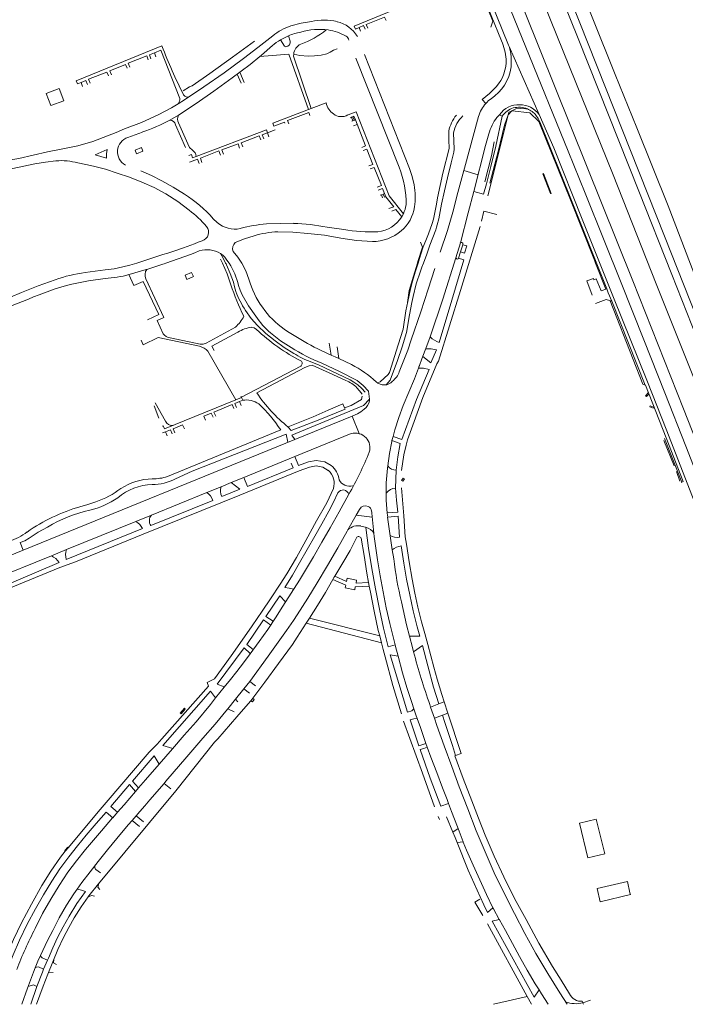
# Model space of a CAD drawing. Extents: x 145000 to 155000, y 457500 to 470000.
# Tile 16 of 256: x 145708 to 145933, y 459000 to 459332. Entities that reach past the tile are written whole.
import ezdxf

# ---------------------------------------------------------------- set-up
doc = ezdxf.new("R2010")
doc.units = 0
doc.header["$LTSCALE"] = 0.2
doc.header["$MEASUREMENT"] = 0
doc.layers.add('kant verharding', color=252, linetype='Continuous', lineweight=0)

msp = doc.modelspace()

# ---------------------------------------------------------------- linework, layer by layer
at = {"layer": 'kant verharding', "lineweight": 0}
for p, q in [((145859.93, 459351.26), (145867.92, 459331.74)), ((145867.92, 459331.74), (145867.27, 459329.68)), ((145874.45, 459301.43), (145873.31, 459300.99)), ((145880.37, 459300.82), (145874.45, 459301.43)), ((145869.73, 459286.65), (145866.28, 459272.81)), ((145885.04, 459280.28), (145884.77, 459280.16)), ((145884.77, 459280.16), (145887.39, 459273.53)), ((145887.63, 459273.61), (145885.04, 459280.28)), ((145887.39, 459273.53), (145887.63, 459273.61)), ((145843.51, 459257.13), (145844.26, 459255.49)), ((145844.26, 459255.49), (145842.67, 459250.58)), ((145842.51, 459250.06), (145841.13, 459245.65)), ((145842.67, 459250.58), (145842.51, 459250.06)), ((145841.13, 459245.65), (145839.75, 459240.88)), ((145839.75, 459240.88), (145839.15, 459236.73)), ((145919.37, 459205.34), (145920.37, 459206.4)), ((145920.56, 459205.9), (145919.71, 459205.03)), ((145919.71, 459205.03), (145919.37, 459205.34)), ((145920.99, 459201.94), (145920.82, 459201.53)), ((145920.83, 459201.56), (145921.98, 459201.09)), ((145922.14, 459201.49), (145920.99, 459201.94)), ((145921.98, 459201.09), (145922.14, 459201.49)), ((145925.63, 459190.22), (145929.09, 459181.69)), ((145931.67, 459176.21), (145925.78, 459190.88)), ((145930.94, 459176.52), (145929.89, 459179.77)), ((145837.67, 459177.54), (145837.16, 459176.73)), ((145837.16, 459176.73), (145837.59, 459176.46)), ((145837.6, 459176.47), (145838.1, 459177.28)), ((145838.1, 459177.28), (145837.67, 459177.54)), ((145787.01, 459103.23), (145787.47, 459102.89)), ((145763.93, 459099.91), (145762.5, 459098.27)), ((145762.81, 459098.02), (145764.22, 459099.6)), ((145764.22, 459099.6), (145763.92, 459099.9)), ((145786.85, 459102.02), (145786.38, 459102.39)), ((145787.47, 459102.89), (145786.85, 459102.02)), ((145762.5, 459098.27), (145762.81, 459098.02)), ((145724.62, 459053.02), (145723.6, 459051.86)), ((145723.6, 459051.86), (145723.85, 459051.65)), ((145724.84, 459052.84), (145724.62, 459053.02)), ((145900.85, 459001.43), (145898.28, 459000.48))]:
    msp.add_line(p, q, dxfattribs=at)
at = {"layer": 'kant verharding', "lineweight": 0, "flags": 128}
for points in [[(145808.1, 459500), (145821.79, 459465.5), (145835.2, 459431.87), (145845.45, 459406.38), (145851.74, 459390.39), (145860.79, 459368.05), (145864.76, 459358.16), (145893.35, 459287.89), (145899.09, 459273.62), (145905.44, 459257.71), (145911.22, 459243.45), (145918.87, 459224.15), (145925.97, 459206.25), (145933.01, 459188.3), (145940.51, 459168.93), (145950.89, 459142.79), (145967.61, 459101.09), (145977.6, 459076.53)], [(145812.31, 459500), (145827.89, 459460.98), (145842.02, 459426.29), (145857.3, 459388.1), (145873.28, 459348.33), (145915.09, 459244.14), (145932.21, 459200.88), (145944.08, 459170.63), (145955.33, 459142.55), (145965.31, 459117.68), (145980.99, 459079.11), (145989.52, 459058.04), (146000.1, 459030.57)], [(145819.97, 459500), (145840.59, 459448.34), (145862.06, 459394.95), (145887.38, 459332.2), (145908.47, 459279.87), (145923.01, 459243.11), (145938.27, 459204.82), (145950.26, 459174.35), (145961.76, 459145.92), (145965.8, 459136.17), (145967.86, 459131.4), (145970.43, 459125.58), (145973.59, 459118.33), (145976.46, 459111.68), (145979.66, 459104.74), (145983.66, 459096.18), (145987.59, 459087.56), (145991.43, 459079.22), (145995.87, 459069.71), (146000.1, 459060.5)], [(145826.79, 459500), (145828.67, 459495.31), (145834.13, 459481.72), (145839.65, 459467.8), (145844.48, 459455.59), (145848.83, 459444.35), (145854.45, 459429.98), (145861.67, 459412.6), (145866.6, 459400.77), (145872.12, 459387.48), (145878.81, 459370.62), (145886.8, 459350.53), (145896.69, 459325.81), (145917.17, 459274.29), (145928.26, 459246.25), (145945.13, 459203.46), (145955.88, 459175.9), (145973.39, 459131.18), (146000.1, 459065.81)], [(145829.41, 459500), (145835.29, 459485.3), (145845.01, 459460.5), (145849.67, 459448.88), (145862.61, 459417.16), (145877.23, 459381.17), (145894.43, 459338.24), (145925.8, 459259.16), (145945.45, 459209.46), (145957.32, 459179.26), (145976.5, 459130.36), (146000.1, 459072.17)], [(145834.54, 459500), (145849.99, 459462.01), (145860.28, 459435.7), (145874.18, 459400.92), (145887.02, 459369.09), (145909.2, 459313.75), (145916.5, 459295.68), (145927.07, 459269.41), (145938.68, 459239.1), (145948.32, 459214.37), (145959.02, 459188.06), (145974.06, 459150.39), (145990.89, 459108.62), (146000.1, 459084.83)], [(145870.88, 459325.05), (145867.37, 459333.6), (145858.93, 459354.61), (145852.17, 459371.5), (145843.32, 459393.69), (145825.06, 459439.28)], [(145826.63, 459439.93), (145837.72, 459412.22), (145857.06, 459363.78), (145873.24, 459323.62), (145873.46, 459323.13)], [(145847.37, 459339.73), (145848.48, 459340.16), (145848.07, 459341.14), (145821.15, 459330.02), (145821.58, 459329.02), (145822.84, 459329.54)], [(145831.91, 459331.88), (145831.4, 459333.07), (145825.25, 459330.58), (145825.75, 459329.31)], [(145806.77, 459331.62), (145803.25, 459330.97), (145799.8, 459330.08)], [(145822.84, 459329.54), (145824.36, 459330.18), (145824.88, 459328.95)], [(145822.84, 459329.54), (145823.36, 459328.32)], [(145793.69, 459326.79), (145788.7, 459322.78), (145783.83, 459319.1), (145777.34, 459314.31), (145770.53, 459309.53), (145763.98, 459305.11), (145761.82, 459303.8)], [(145796.33, 459325.39), (145797.65, 459323.24), (145798.15, 459323.09), (145798.78, 459323.24), (145799.37, 459323.74), (145799.57, 459324.4), (145799.56, 459324.99), (145798.98, 459326.73)], [(145756.37, 459323.34), (145727.39, 459311.6), (145727.83, 459310.52), (145729.08, 459311.03)], [(145763.5, 459308.24), (145765.7, 459309.5), (145766.5, 459309.92), (145772.46, 459314.03), (145780.13, 459319.58), (145787.54, 459324.91)], [(145789.37, 459319.79), (145789.9, 459320.23), (145793.6, 459323.47)], [(145800.78, 459320.59), (145801.89, 459320.31), (145802.81, 459320.15), (145805.71, 459319.9), (145807.83, 459320.02), (145810.02, 459320.23), (145811.97, 459320.66), (145813.09, 459321.19), (145814.25, 459321.89), (145815.43, 459322.4)], [(145873.46, 459323.13), (145883.53, 459300.21)], [(145751.75, 459318.67), (145751.22, 459319.98), (145745.01, 459317.48), (145745.55, 459316.16)], [(145753.8, 459321.02), (145752.12, 459320.33), (145752.64, 459319.03)], [(145762.38, 459305.6), (145755.97, 459321.9), (145753.8, 459321.02)], [(145753.8, 459321.02), (145754.31, 459319.71)], [(145761.89, 459299.94), (145767.94, 459303.94), (145773.89, 459308.08), (145780.01, 459312.58), (145786.11, 459317.11), (145789.37, 459319.79)], [(145789.37, 459319.79), (145799.15, 459320.54), (145805.81, 459301.87)], [(145800.78, 459320.59), (145800.76, 459319.84)], [(145800.76, 459319.84), (145806.71, 459302.21)], [(145836.35, 459282.4), (145821.76, 459319.18)], [(145841.36, 459276.45), (145840.77, 459279.24), (145839.83, 459281.94), (145824.71, 459320.4)], [(145744.63, 459315.79), (145744.12, 459317.08), (145738.75, 459314.92), (145739.29, 459313.63)], [(145738.33, 459313.24), (145737.77, 459314.51), (145731.61, 459312.08), (145732.16, 459310.75)], [(145781.74, 459313.86), (145783.09, 459310.76)], [(145782.59, 459314.49), (145784.13, 459311.04)], [(145718.89, 459303.23), (145723.3, 459304.82), (145721.66, 459308.97), (145717.27, 459307.3), (145718.89, 459303.23)], [(145729.08, 459311.03), (145730.71, 459311.69), (145731.21, 459310.36)], [(145729.08, 459311.03), (145729.55, 459309.69)], [(145865.58, 459303.95), (145864.32, 459305.25), (145866.77, 459307.32), (145869.08, 459309.57)], [(145680.97, 459279.72), (145684.78, 459281.03), (145688.69, 459282.03), (145693.16, 459282.81), (145697.65, 459283.48), (145702.86, 459284.44), (145708.06, 459285.41), (145717.79, 459287.64), (145722.89, 459288.66), (145728, 459289.6), (145733.06, 459291.12), (145738.01, 459292.99), (145740.9, 459294.18), (145743.78, 459295.36), (145749.51, 459297.56), (145755.11, 459300.04), (145759.61, 459302.46), (145761.82, 459303.8)], [(145811.71, 459304.12), (145806.71, 459302.21)], [(145759, 459298.3), (145761.89, 459299.94)], [(145805.81, 459301.87), (145793.69, 459297.26), (145794.08, 459296.26), (145797.65, 459297.62), (145797.82, 459297.25)], [(145806.23, 459299.82), (145805.83, 459300.89), (145798.66, 459298.23), (145799.1, 459297.1)], [(145806.71, 459302.21), (145805.81, 459301.87)], [(145819.2, 459300.07), (145821.88, 459301.12), (145832.98, 459272.79), (145837.77, 459266.74)], [(145819.98, 459299.12), (145820.29, 459299.27)], [(145820.29, 459299.27), (145820.74, 459299.46)], [(145820.29, 459299.27), (145820.77, 459298.07)], [(145820.74, 459299.46), (145821.11, 459299.63), (145821.6, 459298.36)], [(145820.74, 459299.46), (145821.23, 459298.23)], [(145858.1, 459281.26), (145858.33, 459282.1), (145863.08, 459299.51)], [(145861.5, 459274.27), (145864.74, 459273.3), (145865.77, 459276.85), (145867.26, 459282.72), (145868.89, 459289.54), (145871.11, 459299.66)], [(145866.97, 459276.99), (145869.75, 459287.77), (145871.82, 459296.65), (145873.13, 459300.06), (145874.35, 459301.43), (145875.69, 459302.12), (145877.37, 459302.21), (145879, 459302.12), (145879.57, 459302.08)], [(145869.3, 459299.2), (145870.18, 459300.13)], [(145873.31, 459300.99), (145869.73, 459286.65)], [(145871.11, 459299.66), (145870.18, 459300.13)], [(145902.56, 459250.06), (145902.17, 459251.04), (145894.17, 459271.39), (145883.43, 459297.82), (145880.37, 459300.82)], [(145882.47, 459299.98), (145883.24, 459298.91), (145883.82, 459297.72), (145894.48, 459271.14), (145906.35, 459241.35)], [(145883.53, 459300.21), (145888.45, 459289), (145898, 459264.95), (145908.66, 459238.47), (145920.08, 459209.99), (145926.32, 459194.01), (145936.82, 459167.14), (145949.76, 459134.35), (145968.67, 459087.83), (145985.22, 459046.87)], [(145764.35, 459289.08), (145760.95, 459296.68)], [(145761.96, 459297.39), (145765.04, 459290.29), (145765.7, 459289.13), (145766.63, 459288.16)], [(145820.42, 459297.94), (145820.77, 459298.07)], [(145820.77, 459298.07), (145821.6, 459298.36)], [(145821, 459296.44), (145822.18, 459296.88)], [(145821.6, 459298.36), (145825.03, 459289.61), (145823.79, 459289.09)], [(145749.78, 459294.3), (145747.37, 459293.31), (145744.9, 459292.45)], [(145767.89, 459286.08), (145791.59, 459295.02), (145791.95, 459294.03)], [(145789.71, 459291.65), (145789.17, 459293.03), (145783.1, 459290.7), (145783.61, 459289.32)], [(145791.95, 459294.03), (145790.14, 459293.35), (145790.67, 459292.02)], [(145794.56, 459295.02), (145791.95, 459294.03)], [(145791.95, 459294.03), (145792.44, 459292.69)], [(145854.71, 459294.03), (145854.94, 459288.51), (145854.79, 459287.5), (145853.93, 459283.87), (145852.69, 459278.89), (145851.67, 459274.41), (145850.65, 459269.93), (145849.69, 459264.98), (145849.2, 459262.98), (145848.93, 459262.17), (145848.67, 459261.35), (145847.69, 459258.72), (145846.68, 459256.11), (145845.63, 459253.08), (145844.54, 459250.05), (145844.03, 459248.67), (145843.51, 459247.3), (145842.13, 459243.12), (145841.04, 459238.84), (145840.81, 459237.8), (145840.58, 459236.75), (145839.87, 459232.63), (145838.79, 459226.61), (145837.39, 459221.82), (145835.81, 459217.23), (145833.32, 459210.59), (145831.92, 459209.02)], [(145853.07, 459294.59), (145853.14, 459291.68), (145853.2, 459288.78), (145851.1, 459280.46), (145849.31, 459272.05), (145848.91, 459269.9), (145847.94, 459264.85), (145847.47, 459263.42), (145846.19, 459259.98), (145845.34, 459257.75), (145844.49, 459255.52), (145843.59, 459252.8), (145842.72, 459250.06), (145841.79, 459247.04), (145840.89, 459243.99), (145840.51, 459242.68), (145840.11, 459241.38), (145839.23, 459237.07), (145838.64, 459233.99), (145837.68, 459227.81), (145835.98, 459222.52), (145833.09, 459213.15)], [(145861.5, 459274.27), (145865.51, 459289.72), (145866.6, 459293.67)], [(145747.8, 459286.97), (145749.95, 459287.83), (145749.41, 459289.11), (145747.29, 459288.23), (145747.8, 459286.97)], [(145782.53, 459288.9), (145782.01, 459290.29), (145776.58, 459288.24), (145777.12, 459286.84)], [(145865.24, 459277.48), (145867.44, 459286.3), (145868.37, 459291.03)], [(145733.83, 459286.56), (145737.71, 459285.45), (145737.68, 459286.96), (145737.85, 459288.45), (145733.83, 459286.56)], [(145765.39, 459286.39), (145766.3, 459286.73), (145766.7, 459285.63), (145767.89, 459286.08)], [(145776.15, 459286.47), (145775.59, 459287.91), (145769.34, 459285.5), (145769.86, 459284.06)], [(145824.2, 459288.04), (145825.45, 459288.56), (145827.51, 459283.33), (145826.17, 459282.86)], [(145720.62, 459284.57), (145717.07, 459284.18), (145713.55, 459283.58), (145706.03, 459282), (145697.99, 459280.46), (145684.8, 459277.68)], [(145765.51, 459267.91), (145761.71, 459270.82), (145757.72, 459273.47), (145753.71, 459275.55), (145749.6, 459277.43), (145745.47, 459279.06), (145741.26, 459280.47), (145737.3, 459281.71), (145733.29, 459282.76), (145730.68, 459283.37), (145728.04, 459283.88)], [(145765.62, 459284.1), (145768.37, 459285.16), (145768.88, 459283.69)], [(145826.56, 459281.83), (145827.9, 459282.37), (145830.37, 459276.2), (145828.9, 459275.67)], [(145763.91, 459273.36), (145760.16, 459275.69), (145756.27, 459277.8), (145752.81, 459279.6), (145749.24, 459281.18)], [(145850.22, 459253.81), (145852.68, 459261.05), (145854.42, 459267.26), (145856.13, 459273.84), (145858.1, 459281.26)], [(145858.1, 459281.26), (145862.95, 459279.86)], [(145829.29, 459274.66), (145830.77, 459275.25), (145831.43, 459273.56)], [(145829.93, 459272.98), (145830.34, 459273.14)], [(145830.34, 459273.14), (145830.93, 459273.37)], [(145830.34, 459273.14), (145830.76, 459272.04)], [(145830.93, 459273.37), (145831.43, 459273.56)], [(145830.93, 459273.37), (145831.39, 459272.28)], [(145831.39, 459272.28), (145831.85, 459272.45)], [(145831.43, 459273.56), (145831.85, 459272.45)], [(145831.85, 459272.45), (145834.49, 459269.07), (145832.86, 459268.49)], [(145842.9, 459214.67), (145844.33, 459218.64), (145845.31, 459221.28), (145846.77, 459225.14), (145851.11, 459237.89), (145855.48, 459251.88), (145856.99, 459256.95), (145859.63, 459267.08), (145861.5, 459274.27)], [(145833.9, 459267.59), (145835.27, 459268.14), (145837.2, 459265.69)], [(145837.2, 459265.69), (145837.77, 459266.74)], [(145864.09, 459264.24), (145864.9, 459267.54), (145869.27, 459266.51)], [(145775.01, 459263.73), (145773.66, 459265.03)], [(145800.71, 459263.49), (145796.18, 459263.45), (145791.64, 459263.29)], [(145837.14, 459180.06), (145837.95, 459185.39), (145838.7, 459188.6), (145839.15, 459190.41), (145840.93, 459195.43), (145844.33, 459204.76), (145849.06, 459216.11), (145849.56, 459217.03), (145856.98, 459240.82), (145863.67, 459262.47)], [(145781.09, 459257.01), (145784.22, 459258.28), (145787.43, 459259.32)], [(145795.4, 459260.63), (145800.49, 459260.54), (145805.56, 459260.11), (145811.12, 459259.45), (145816.62, 459258.45), (145821.95, 459257.69), (145827.32, 459257.32)], [(145817.65, 459261.37), (145812.06, 459262.23)], [(145730.48, 459246.94), (145737.18, 459247.8), (145740.2, 459248.17), (145743.19, 459248.77), (145745.54, 459249.37), (145747.86, 459250.05), (145749.21, 459250.49), (145750.56, 459250.97), (145753.6, 459251.96), (145756.65, 459252.95), (145758.32, 459253.48), (145759.98, 459254.01), (145763.65, 459255.25), (145767.3, 459256.58), (145768.62, 459257.11), (145769.94, 459257.63)], [(145857.03, 459253.82), (145858.39, 459253.45), (145859.12, 459255.87), (145857.78, 459256.24)], [(145857.03, 459253.82), (145857.78, 459256.24)], [(145857.78, 459256.24), (145857.85, 459256.47)], [(145768.95, 459254.16), (145767.48, 459253.59), (145766, 459253.02), (145761.82, 459251.5), (145757.63, 459250.04), (145757.15, 459249.88), (145756.67, 459249.72), (145751.22, 459247.93)], [(145776.11, 459253.26), (145776.96, 459251.71), (145777.82, 459250.06), (145777.97, 459249.78), (145778.11, 459249.5), (145779.34, 459246.61), (145780.43, 459243.66), (145780.87, 459242.08), (145781.25, 459240.48)], [(145785.69, 459244.62), (145784.68, 459247.41), (145783.33, 459250.06), (145781.97, 459252.12), (145780.4, 459254.03)], [(145856.39, 459251.74), (145857.03, 459253.82)], [(145779.62, 459242.74), (145778.37, 459246.46), (145776.79, 459250.06), (145776.46, 459250.72), (145776.12, 459251.37)], [(145779.01, 459250.06), (145778.29, 459251.09), (145777.53, 459252.09)], [(145849.86, 459223.32), (145854.05, 459237.53), (145858.13, 459251.19), (145856.39, 459251.74)], [(145906, 459241.23), (145902.56, 459250.06)], [(145745.27, 459246.19), (145745.22, 459246.18)], [(145745.22, 459246.18), (145746.93, 459242.48)], [(145745.27, 459246.19), (145751, 459247.86), (145751.22, 459247.93)], [(145767.01, 459245.51), (145766.35, 459246.92), (145764.19, 459245.96), (145764.8, 459244.54), (145767.01, 459245.51)], [(145848.35, 459248.27), (145846.07, 459241.28), (145843.68, 459233.66), (145840.44, 459224.2), (145839.32, 459220.71), (145836.38, 459213.41)], [(145680.73, 459231.11), (145684.23, 459231.91), (145687.76, 459232.7), (145691.23, 459233.71), (145696.66, 459235.46), (145699.1, 459236.36), (145701.53, 459237.26), (145705.26, 459238.62), (145708.95, 459240.11), (145714.59, 459242.38), (145720.3, 459244.46)], [(145737.17, 459244.88), (145731.56, 459244.07), (145726, 459242.97)], [(145746.93, 459242.48), (145750.04, 459243.89), (145755.29, 459232.75), (145751.44, 459230.89)], [(145750.91, 459244.77), (145757.02, 459231.71), (145754.69, 459230.68), (145756.77, 459226.25)], [(145788.05, 459232.16), (145785.59, 459235.64), (145783.46, 459239.34), (145782.71, 459240.9), (145782.18, 459242.56)], [(145901.41, 459239.29), (145899.62, 459244.05), (145901.86, 459244.89), (145902.03, 459244.46), (145902.77, 459244.72), (145904.47, 459240.71), (145906.35, 459241.35)], [(145906.35, 459241.35), (145906.86, 459240.06), (145908, 459237.2)], [(145711.31, 459237.9), (145698.51, 459232.9), (145697.3, 459232.44)], [(145908, 459237.2), (145906.15, 459237.8), (145902.52, 459236.42)], [(145919.33, 459208.88), (145918.53, 459209.24), (145915.25, 459217.54), (145907.51, 459237.36)], [(145908, 459237.2), (145919.28, 459208.9), (145919.38, 459208.85), (145926.38, 459191.07), (145932.14, 459176.38), (145931.42, 459176.09)], [(145784.52, 459234.08), (145786.4, 459231.42), (145788.58, 459229), (145791.44, 459226.31), (145794.54, 459223.9), (145797.61, 459221.62), (145800.88, 459219.62)], [(145759.16, 459224.82), (145769.24, 459222.75), (145770.26, 459222.71), (145771.22, 459223.05), (145781.18, 459228.49)], [(145781.95, 459226.81), (145773.18, 459222.01), (145773.99, 459220.59)], [(145788.25, 459227.72), (145787.5, 459228.22), (145786.61, 459228.4)], [(145799.93, 459221.59), (145796.34, 459223.9), (145792.95, 459226.5)], [(145749.36, 459224.04), (145750.06, 459222.55), (145755.05, 459224.94), (145769.05, 459222.02)], [(145812.77, 459223.06), (145813.42, 459219.01)], [(145771.85, 459220.32), (145781.24, 459203.95)], [(145815.39, 459221.81), (145816.02, 459217.89)], [(145844.31, 459218.58), (145847.03, 459216.45), (145848.92, 459220.82), (145847.17, 459221.17), (145845.28, 459221.19)], [(145806.56, 459216.8), (145809.09, 459215.72), (145819.84, 459210.68), (145821.04, 459209.93), (145822.46, 459208.96), (145823.73, 459207.79), (145824.85, 459206.58)], [(145826.3, 459204.18), (145826.05, 459206.91), (145824.21, 459208.83), (145822.13, 459210.49), (145816.27, 459213.49), (145810.32, 459216.3)], [(145820.27, 459215.85), (145816.02, 459217.89)], [(145783.14, 459204.76), (145783.2, 459204.79), (145803.14, 459215.26)], [(145818.4, 459210.44), (145812.71, 459213.05), (145807, 459215.63), (145805.99, 459215.41), (145804.56, 459214.81), (145788.31, 459206.27)], [(145829.41, 459209.74), (145829.96, 459210.03), (145832.6, 459212.44), (145833.09, 459213.15)], [(145834.29, 459191.6), (145837.25, 459190.55), (145842.24, 459204.05), (145846.42, 459214.23), (145844.51, 459214.58), (145842.9, 459214.67)], [(145834.29, 459191.6), (145834.89, 459193.85), (145836.2, 459198), (145837.72, 459202.08), (145839.58, 459206.58), (145841.46, 459211.06), (145842.9, 459214.67)], [(145842.9, 459214.67), (145843.14, 459215.38)], [(145823.91, 459205.87), (145823.01, 459207.01), (145822.1, 459208.02)], [(145754.11, 459202.88), (145757.51, 459196.76)], [(145756.44, 459195.01), (145756.79, 459195.12), (145757.2, 459194.12), (145781.27, 459203.96), (145783.14, 459204.76)], [(145782.51, 459203.37), (145780.96, 459202.74), (145781.55, 459201.35)], [(145783.58, 459203.79), (145782.51, 459203.37)], [(145782.51, 459203.37), (145783.11, 459201.98)], [(145782.98, 459205.1), (145783.14, 459204.76)], [(145783.14, 459204.76), (145783.58, 459203.79)], [(145817.95, 459201.21), (145817.34, 459202.63), (145812.35, 459200.4), (145807.35, 459198.26), (145798.91, 459194.79)], [(145826.3, 459204.18), (145824.36, 459202.01), (145800.17, 459192.07), (145801.15, 459190.6)], [(145817.95, 459201.21), (145820.16, 459201.99), (145823.65, 459204.08), (145823.9, 459205.19)], [(145826.34, 459203.66), (145826.3, 459204.18)], [(145753.71, 459201.9), (145755.3, 459197.81)], [(145773.58, 459198.08), (145772.92, 459199.44), (145770.46, 459198.43), (145771.04, 459197.04)], [(145780.63, 459200.97), (145780.02, 459202.34), (145773.85, 459199.82), (145774.48, 459198.45)], [(145798.94, 459194.76), (145799.98, 459193.55), (145809.08, 459197.12), (145818.14, 459200.76), (145817.95, 459201.21)], [(145820.44, 459198.46), (145822.25, 459199.2), (145823.45, 459199.91), (145824.52, 459200.8)], [(145801.15, 459190.6), (145820.44, 459198.46)], [(145820.44, 459198.46), (145822.85, 459192.53)], [(145756.53, 459192.76), (145757.59, 459193.17)], [(145757.59, 459193.17), (145759.24, 459193.82), (145759.82, 459192.44)], [(145757.59, 459193.17), (145758.17, 459191.76)], [(145796.4, 459193.79), (145758.2, 459178.04)], [(145763.92, 459194.12), (145763.29, 459195.53), (145760.12, 459194.21), (145760.73, 459192.82)], [(145709.57, 459153.25), (145801.15, 459190.6)], [(145798.81, 459189.64), (145798.21, 459192.36), (145766.59, 459179.85), (145760.94, 459177.34)], [(145820.17, 459192.56), (145801.16, 459184.78)], [(145832.47, 459181.65), (145833.04, 459185.86), (145833.82, 459189.89), (145833.91, 459190.2)], [(145833.91, 459190.2), (145834.29, 459191.6)], [(145835.34, 459180.21), (145835.84, 459184.74), (145836.63, 459189.23), (145833.91, 459190.2)], [(145783.93, 459177.73), (145801.16, 459184.78)], [(145813.41, 459181.75), (145811.29, 459183.05), (145808.36, 459183.52), (145805.78, 459183.02), (145802.37, 459181.79), (145801.16, 459184.78)], [(145812.44, 459180.15), (145810.63, 459181.26), (145808.39, 459181.62), (145806.13, 459181.19), (145802.6, 459179.98), (145782.6, 459171.83), (145750.01, 459158.63), (145727.18, 459149.29)], [(145783.93, 459177.73), (145785.17, 459174.71), (145800.6, 459181.01), (145799.96, 459182.57)], [(145831.97, 459175.92), (145832.37, 459180.91), (145832.47, 459181.65)], [(145835.15, 459174.18), (145835.22, 459177.16), (145835.34, 459180.21)], [(145776.34, 459174.63), (145779.72, 459176.02)], [(145776.57, 459171.37), (145782.57, 459173.84), (145779.72, 459176.02)], [(145779.72, 459176.02), (145783.93, 459177.73)], [(145754.72, 459087.82), (145756.37, 459089.52), (145772.1, 459107.33), (145771.55, 459108.6), (145774.09, 459109.82), (145779.66, 459117.58), (145783.35, 459122.82), (145786.76, 459127.64), (145790.12, 459132.62), (145792.95, 459136.8), (145796.19, 459141.71), (145798.47, 459145.28), (145801.73, 459150.8), (145804.88, 459156.5), (145808.48, 459163.08), (145811.91, 459169.21), (145814.16, 459173.98)], [(145771.45, 459172.64), (145776.34, 459174.63)], [(145832.29, 459165.79), (145835.94, 459166.08), (145835.48, 459170.09), (145835.15, 459174.1), (145835.15, 459174.18)], [(145837.18, 459174.24), (145837.88, 459164.79), (145838.36, 459157.71), (145838.57, 459156.45), (145838.78, 459155.19), (145839.69, 459149.28), (145840.72, 459143.39), (145841.6, 459138.68), (145842.63, 459134), (145843.93, 459129.02), (145844.95, 459125.12), (145846.05, 459121.34), (145847.98, 459113.76), (145849.14, 459109.65), (145850.77, 459104.47), (145851.55, 459102.05)], [(145734.09, 459169.55), (145731.42, 459168.63), (145728.7, 459167.89)], [(145752.58, 459161.49), (145773.54, 459170.03)], [(145752.8, 459165.02), (145771.45, 459172.64)], [(145774.45, 459103.35), (145777.35, 459107.02), (145779.45, 459109.63), (145781.56, 459112.23), (145783.86, 459115.23), (145786.11, 459118.28), (145789.14, 459122.35), (145792.1, 459126.47), (145794.65, 459130.39), (145797.14, 459134.35), (145799.96, 459138.72), (145802.73, 459143.13), (145805.09, 459147.06), (145807.44, 459151.01), (145810.29, 459155.88), (145813.13, 459160.76), (145816.15, 459166.18), (145819.38, 459172.08)], [(145815.68, 459172.57), (145814.24, 459169.42), (145812.62, 459166.35), (145810.25, 459162.15), (145807.91, 459157.93), (145805.32, 459153.49), (145802.79, 459149), (145800.41, 459144.76), (145797.81, 459140.66), (145799.26, 459140.36), (145800.79, 459140.04)], [(145821.9, 459165.06), (145822.99, 459166.99)], [(145827.04, 459166.38), (145827.08, 459166.02), (145827.12, 459165.67), (145827.93, 459157.81), (145829.01, 459149.98), (145829.9, 459144.55), (145830.92, 459139.13), (145831.96, 459133.78), (145833.17, 459128.46), (145834.97, 459121.28)], [(145724.15, 459153.39), (145747.53, 459162.87)], [(145747.53, 459162.87), (145752.8, 459165.02)], [(145819.09, 459160.08), (145821.9, 459165.06)], [(145821.9, 459165.06), (145827.26, 459164.33)], [(145836.51, 459157.56), (145835.98, 459164.64), (145832.45, 459164.39)], [(145834.03, 459153.32), (145833.4, 459157.28), (145832.46, 459164.3)], [(145717.78, 459161.01), (145714.61, 459159.26), (145711.55, 459157.31), (145710.12, 459156.39), (145708.54, 459155.76), (145709.57, 459153.25)], [(145724.08, 459150.1), (145749.76, 459160.5)], [(145786, 459108.96), (145792.2, 459117.5), (145798.36, 459126.07), (145800.77, 459129.54), (145802, 459131.37), (145805.59, 459137.07), (145808.75, 459142.17), (145812.23, 459148.09), (145815.66, 459153.97), (145818.85, 459159.65), (145819.09, 459160.08)], [(145825.02, 459160.96), (145823.46, 459161.37)], [(145825.08, 459160.89), (145825.98, 459153.93), (145827.13, 459147.01), (145828.4, 459140.15), (145829.69, 459133.29), (145831.03, 459126.92), (145832.61, 459120.6), (145834.97, 459121.28)], [(145814.67, 459144.47), (145817.31, 459148.96), (145819.8, 459153.08), (145821.96, 459157.37)], [(145823.53, 459157.28), (145824.54, 459151.37), (145825.47, 459145.45), (145826.04, 459142.34)], [(145688.53, 459144.67), (145709.57, 459153.25)], [(145719.07, 459151.34), (145724.15, 459153.39)], [(145834.03, 459153.32), (145834.51, 459150.27)], [(145837.02, 459154.63), (145837.43, 459151.74), (145837.87, 459148.86), (145838.8, 459143.49), (145839.91, 459138.15), (145841.01, 459132.72), (145842.37, 459127.33), (145842.83, 459125.77), (145843.29, 459124.21), (145839.83, 459124.22)], [(145698.49, 459143), (145719.07, 459151.34)], [(145727.18, 459149.29), (145721.92, 459147.32), (145695.9, 459136.72), (145658.35, 459121.44)], [(145698.68, 459139.32), (145721.71, 459149.06)], [(145811.48, 459138.95), (145814, 459143.34)], [(145814, 459143.34), (145814.37, 459143.97), (145814.67, 459144.47)], [(145814, 459143.34), (145818.36, 459141.44), (145818.17, 459140.47), (145821.4, 459139.87), (145821.55, 459140.8), (145826.27, 459141.05)], [(145814.67, 459144.47), (145818.64, 459142.61), (145818.83, 459143.75), (145822.01, 459143.14), (145821.81, 459142.12), (145826.04, 459142.34)], [(145826.04, 459142.34), (145826.27, 459141.05)], [(145826.27, 459141.05), (145826.65, 459139.01), (145827.89, 459132.59), (145829.3, 459126.13), (145829.77, 459124.28)], [(145798.06, 459135.78), (145796.12, 459137.81), (145791.38, 459130.84), (145793.89, 459129.21)], [(145806.1, 459130.33), (145808.85, 459134.53), (145811.48, 459138.95)], [(145837.12, 459135.84), (145838.81, 459128.05), (145839.83, 459124.22)], [(145793.08, 459127.97), (145790.59, 459129.75), (145784.95, 459121.39), (145787.17, 459119.71)], [(145804.95, 459128.54), (145806.1, 459130.33)], [(145806.1, 459130.33), (145829.77, 459124.28)], [(145775.22, 459089.52), (145781.56, 459097.01), (145784.66, 459100.53), (145786.37, 459102.36), (145791.05, 459108.64), (145795.7, 459115.02), (145800.37, 459121.39), (145801.91, 459123.86), (145803.98, 459127.04), (145804.95, 459128.54)], [(145804.95, 459128.54), (145830.34, 459121.98)], [(145829.77, 459124.28), (145830.34, 459121.98)], [(145839.83, 459124.22), (145840.87, 459120.33)], [(145786.14, 459118.32), (145784.06, 459120.29), (145774.99, 459108.03), (145777.39, 459107.07)], [(145830.34, 459121.98), (145830.92, 459119.72), (145831.26, 459118.48), (145831.58, 459117.24), (145834.24, 459107.6), (145837.17, 459098.04)], [(145834.97, 459121.28), (145835.11, 459120.71), (145835.99, 459117.46)], [(145840.87, 459120.33), (145841.22, 459118.96)], [(145841.22, 459118.96), (145844.19, 459121.06), (145846, 459114.22), (145847.96, 459107.04), (145849.7, 459101.34)], [(145841.29, 459099.72), (145840.67, 459099.01), (145839.12, 459098.54), (145833.26, 459117.92), (145835.99, 459117.46)], [(145835.99, 459117.46), (145837.5, 459111.88), (145838.98, 459106.86), (145840.58, 459101.88), (145841.29, 459099.72)], [(145781.2, 459102.99), (145784.02, 459106.49)], [(145784.02, 459106.49), (145786, 459108.96)], [(145784.02, 459106.49), (145785.88, 459104.92)], [(145786, 459108.96), (145787.88, 459107.44)], [(145748.42, 459072.99), (145750.77, 459075.76), (145755.38, 459081), (145759.93, 459086.24), (145763.9, 459090.79), (145767.87, 459095.34), (145772.68, 459101.12), (145774.45, 459103.35)], [(145774.45, 459103.35), (145772.77, 459105.67), (145756.66, 459087.37), (145759.98, 459086.3)], [(145778.53, 459099.71), (145781.2, 459102.99)], [(145781.2, 459102.99), (145781.97, 459102.06)], [(145757.11, 459074.55), (145757.72, 459075.24), (145764.7, 459083.44), (145770.11, 459089.76), (145774.25, 459094.57), (145778.47, 459099.63), (145778.53, 459099.71)], [(145778.53, 459099.71), (145780.75, 459098.68)], [(145841.29, 459099.72), (145841.99, 459097.63), (145842.43, 459096.38)], [(145846.69, 459101.1), (145846.96, 459100.29)], [(145846.96, 459100.29), (145849.7, 459101.34)], [(145846.96, 459100.29), (145848.23, 459096.49)], [(145849.7, 459101.34), (145851.55, 459102.05)], [(145851.55, 459102.05), (145852.79, 459098.24)], [(145845.36, 459088.04), (145842.99, 459087.23), (145840.04, 459095.96), (145841.34, 459096.36), (145842.43, 459096.38)], [(145842.43, 459096.38), (145843.5, 459093.42), (145845.24, 459088.38), (145845.36, 459088.04)], [(145848.23, 459096.49), (145850.92, 459097.53)], [(145848.23, 459096.49), (145849.03, 459094.12), (145851.53, 459087.2), (145854.05, 459080.28), (145856.57, 459073.35), (145859.45, 459065.95), (145862.3, 459058.53), (145865.3, 459051.39), (145868.43, 459044.31), (145871.8, 459037.49), (145875.2, 459030.69), (145878.74, 459023.85), (145882.47, 459017.1), (145886.42, 459010.42), (145890.54, 459003.83), (145892.97, 459000.06), (145893.02, 459000)], [(145850.92, 459097.53), (145852.79, 459098.24)], [(145850.92, 459097.53), (145851.72, 459095.06), (145854.28, 459087.34), (145855.37, 459083.91)], [(145852.79, 459098.24), (145857.23, 459084.57)], [(145837.86, 459095.52), (145844.18, 459078.01), (145848.3, 459066.61)], [(145698.21, 459000), (145698.92, 459002.47), (145699.73, 459004.85), (145701.62, 459010.54), (145703.81, 459016.12), (145706.25, 459021.87), (145709.03, 459027.46), (145712.37, 459033.84), (145715.88, 459040.13), (145718.94, 459044.92), (145722.17, 459049.6), (145722.97, 459050.63), (145723.77, 459051.66), (145724.9, 459052.86), (145734.88, 459064.98), (145737.51, 459068.06), (145752.03, 459085.06), (145754.72, 459087.82)], [(145761.05, 459072.06), (145774.09, 459088.39), (145775.22, 459089.52)], [(145845.84, 459086.72), (145844.67, 459086.33), (145843.46, 459085.93), (145846.75, 459076.33), (145850.4, 459066.85), (145853, 459067.8)], [(145845.36, 459088.04), (145845.84, 459086.72)], [(145845.84, 459086.72), (145847.06, 459083.37), (145849, 459078.17), (145850.98, 459073), (145852.53, 459069.05), (145853, 459067.8)], [(145755.42, 459081.05), (145753.76, 459083.81), (145746.39, 459075.29), (145748.42, 459072.99)], [(145893.82, 459003.51), (145890.92, 459008.15), (145888.01, 459012.78), (145883.46, 459020.61), (145879.18, 459028.57), (145875.25, 459035.72), (145871.59, 459043.02), (145868.36, 459049.98), (145865.39, 459057.05), (145863.1, 459062.83), (145860.87, 459068.63), (145857.88, 459076.18), (145855.12, 459083.82), (145855.37, 459083.91)], [(145855.37, 459083.91), (145857.23, 459084.57)], [(145747.44, 459071.82), (145745.43, 459074.18), (145739.08, 459066.79), (145741.4, 459064.79)], [(145747.63, 459063.57), (145748.88, 459065.01), (145750.57, 459066.99), (145752.26, 459068.97), (145757.11, 459074.55)], [(145757.11, 459074.55), (145759.33, 459072.67)], [(145731.48, 459036.31), (145731.65, 459036.56), (145734.97, 459040.63), (145761, 459072), (145761.05, 459072.06)], [(145741.4, 459064.79), (145743.59, 459067.27), (145747.44, 459071.82)], [(145747.44, 459071.82), (145748.42, 459072.99)], [(145853, 459067.8), (145854.03, 459065.08), (145855.99, 459059.9), (145856.21, 459059.32)], [(145700.25, 459000.07), (145702.15, 459005.87), (145704.17, 459011.62), (145706.15, 459016.67), (145708.35, 459021.64), (145710.92, 459026.99), (145713.7, 459032.25), (145716.37, 459036.96), (145719.18, 459041.59), (145721.96, 459045.71), (145724.92, 459049.7), (145727.84, 459053.44), (145730.86, 459057.1), (145734.17, 459061), (145737.55, 459064.83), (145739.77, 459062.94)], [(145739.77, 459062.94), (145741.4, 459064.79)], [(145746.33, 459062.07), (145747.63, 459063.57)], [(145747.63, 459063.57), (145750.11, 459061.53)], [(145849.53, 459063.35), (145849.91, 459062.36)], [(145852.36, 459063.29), (145854.45, 459058.13)], [(145713.63, 459025.57), (145716.13, 459030.61), (145718.91, 459035.5), (145721.67, 459040.1), (145724.65, 459044.55), (145727.57, 459048.4), (145730.55, 459052.2), (145733.27, 459055.35), (145735.99, 459058.5), (145739.73, 459062.9), (145739.77, 459062.94)], [(145727.79, 459038.82), (145729.39, 459041.05), (145732.11, 459044.66), (145734.9, 459048.21), (145737.97, 459052.15), (145741.19, 459055.96), (145744.99, 459060.52), (145746.33, 459062.07)], [(145746.33, 459062.07), (145748.82, 459060.01)], [(145905.67, 459050.77), (145902.73, 459062.48), (145897.13, 459061.17), (145899.92, 459049.41), (145905.67, 459050.77)], [(145854.45, 459058.13), (145856.21, 459059.32)], [(145854.45, 459058.13), (145855.19, 459056.31), (145855.88, 459054.56)], [(145856.21, 459059.32), (145857.93, 459054.78)], [(145855.88, 459054.56), (145857.93, 459054.78)], [(145855.88, 459054.56), (145859.6, 459045.31), (145863.64, 459036.22), (145864.91, 459033.57), (145866.18, 459030.92)], [(145857.93, 459054.78), (145857.95, 459054.71), (145858.53, 459053.33), (145859.1, 459051.96), (145861.26, 459046.92), (145863.55, 459041.94), (145865.77, 459037.06), (145867.96, 459032.59)], [(145734.01, 459045.52), (145735.6, 459044.32)], [(145735.43, 459038.69), (145734.73, 459039.53), (145735.09, 459040.77)], [(145914.16, 459037.65), (145913.29, 459041.44), (145903.08, 459039.02), (145904.17, 459034.6), (145914.3, 459037.03), (145914.16, 459037.65)], [(145713.58, 459012.25), (145714.51, 459014.54), (145716.17, 459018.18), (145717.82, 459021.54), (145719.52, 459024.87), (145721.75, 459029.19), (145724.17, 459033.41), (145726.7, 459037.29), (145727.79, 459038.82)], [(145717.74, 459014.89), (145718.05, 459015.61), (145719.59, 459019.09), (145721.17, 459022.55), (145723.06, 459026.17), (145725.02, 459029.75), (145727.64, 459033.98), (145730.56, 459038.01), (145729.21, 459038.53), (145727.79, 459038.82)], [(145731.48, 459036.31), (145732.74, 459036.75), (145733.6, 459036.5)], [(145714.08, 459000), (145716.26, 459006.08), (145717.84, 459010.2), (145719.53, 459014.32), (145721.25, 459018.49), (145723.19, 459022.55), (145724.97, 459025.9), (145726.78, 459029.23), (145729.16, 459032.93), (145731.48, 459036.31)], [(145864.52, 459030.01), (145861.83, 459034.48), (145863.57, 459035.46)], [(145866.18, 459030.92), (145867.96, 459032.59)], [(145867.96, 459032.59), (145868.13, 459032.24), (145870.05, 459028.66)], [(145866.1, 459027.15), (145879.49, 459002.69)], [(145867.69, 459028), (145870.05, 459028.66)], [(145883.5, 459004.86), (145881.84, 459002.37), (145867.69, 459028)], [(145870.05, 459028.66), (145870.12, 459028.53), (145872.18, 459024.85), (145874.53, 459020.5), (145876.95, 459016.17), (145879.54, 459011.54), (145882.2, 459006.96), (145883.5, 459004.86)], [(145715.45, 459016.6), (145715.64, 459016.02), (145715.97, 459015.63), (145717.74, 459014.89)], [(145716.47, 459011.83), (145717.74, 459014.89)], [(145720.75, 459013.45), (145719.83, 459013.97), (145719.85, 459015.11)], [(145709.14, 459000), (145709.16, 459000.07), (145711.03, 459005.47), (145713.01, 459010.84), (145713.58, 459012.25)], [(145713.58, 459012.25), (145714.08, 459012.54), (145714.69, 459012.66), (145716.47, 459011.83)], [(145714.12, 459006), (145716.05, 459010.82), (145716.47, 459011.83)], [(145718.08, 459010.79), (145719.63, 459010.73)], [(145711.22, 459005.98), (145713.05, 459006.62), (145714.12, 459006)], [(145714.12, 459006), (145712.12, 459000)], [(145883.5, 459004.86), (145884.36, 459003.49), (145886.62, 459000)], [(145868.19, 459000.06), (145879.49, 459002.69)], [(145879.49, 459002.69), (145880.93, 459000.06), (145880.97, 459000)], [(145898.28, 459000.48), (145898.08, 459001.03)], [(145898.28, 459000.48), (145898.45, 459000)]]:
    msp.add_lwpolyline(points, dxfattribs=at)
at = {"layer": 'kant verharding', "lineweight": 0}
for centre, radius, start, end in [((145806.12, 459311.03), 20.07, 108.3583, 128.241), ((145795.14, 459348.09), 25.45, 288.3152, 310.7291), ((145809.52, 459306.11), 22.81, 82.6811, 106.157), ((145810.89, 459312.74), 19.33, 76.4093, 102.3075), ((145812.86, 459320.8), 11.03, 31.2628, 76.5495), ((145807.54, 459306.5), 21.97, 112.9199, 120.6758), ((145807.33, 459306.95), 21.48, 101.1436, 112.8678), ((145810.52, 459313.83), 15.02, 58.0952, 82.7031), ((145817.68, 459325.05), 1.72, 8.9888, 63.1252), ((145902.04, 459378.08), 155.62, 200.5956, 207.2365), ((145807.42, 459306.77), 21.68, 120.7853, 129.6285), ((145805.01, 459320.11), 4.26, 116.1035, 173.4788), ((145852.34, 459317.29), 20.1, 4.6547, 22.7085), ((145854.32, 459317.99), 19.82, 355.0292, 15.0479), ((145859.46, 459318.22), 12.94, 318.0333, 3.1014), ((145858.67, 459318.4), 15.54, 303.7761, 352.1081), ((145759.79, 459305.42), 2.6, 321.5222, 4.0489), ((145765.04, 459307.71), 1.61, 211.8022, 289.6818), ((145817.35, 459305.2), 5.74, 190.853, 236.7825), ((145873.78, 459296.41), 11.14, 137.4246, 163.8746), ((145873.78, 459296.43), 11.13, 125.5316, 137.4556), ((145876.5, 459295.86), 7.62, 86.2384, 146.0011), ((145877.05, 459295.54), 7.23, 107.9716, 145.2777), ((145876.69, 459295.06), 7.59, 67.673, 104.2329), ((145877.09, 459295.48), 7.99, 36.2683, 90.6086), ((145764.22, 459298.72), 2.62, 152.419, 210.5082), ((145816.83, 459303.64), 4.17, 231.0051, 301.5991), ((145865.31, 459292.06), 12.5, 140.7695, 168.3212), ((145865.44, 459291.89), 10.94, 134.2224, 168.7033), ((145882.09, 459289.54), 16.03, 142.929, 165.081), ((145876.68, 459295.05), 7.61, 40.4404, 67.6695), ((145728.81, 459355.28), 64.48, 288.9782, 297.9189), ((145759.1, 459296.43), 1.87, 7.5323, 92.9778), ((145746.42, 459287.64), 5.05, 107.446, 242.3442), ((145765.15, 459285.85), 2.75, 4.8814, 57.426), ((145722.29, 459262.42), 22.22, 75.0089, 94.3225), ((145807.3, 459270.56), 31.36, 358.4318, 22.1747), ((145817.76, 459272.24), 23.97, 352.2968, 10.1118), ((145739.01, 459234.34), 46.29, 41.524, 57.4459), ((145828.84, 459270.81), 12.8, 309.725, 351.9945), ((145828.11, 459271.24), 10.65, 335.043, 351.7325), ((145742.9, 459237.9), 37.58, 40.7211, 53.0072), ((145828.13, 459271.23), 10.63, 275.5998, 328.5864), ((145769.13, 459260.48), 2.96, 285.7844, 40.7051), ((145780.89, 459270.51), 8.97, 229.0751, 281.8307), ((145794.68, 459219.7), 43.7, 93.9824, 105.8745), ((145797.8, 459185.47), 78.07, 79.4748, 87.8581), ((145796.78, 459227.58), 33.08, 92.3826, 106.4044), ((145826.91, 459317.2), 56.59, 260.5853, 272.2923), ((145827.06, 459272.71), 15.39, 270.9485, 310.3085), ((145782.66, 459255.08), 2.48, 129.0953, 205.0587), ((145857.34, 459256.5), 0.51, 356.2156, 140.0718), ((145771.62, 459246.37), 8.23, 56.8764, 108.8736), ((145771.61, 459246.35), 8.25, 44.1015, 56.8714), ((145759.16, 459237.24), 23.62, 13.0067, 32.8565), ((145855.98, 459251.88), 0.433, 179.7519, 341.2574), ((145738.72, 459190.98), 56.56, 98.3752, 108.9993), ((145734.75, 459285.4), 40.59, 273.4198, 284.9456), ((145753.99, 459246.06), 3.34, 146.0088, 202.7531), ((145750.68, 459147.53), 98.58, 104.5015, 113.5416), ((145847.29, 459264.26), 71, 197.6374, 206.8872), ((145816.03, 459253.37), 31.58, 196.0847, 234.277), ((145811.11, 459251.7), 31.9, 200.5957, 213.5393), ((145772.25, 459238.17), 13.17, 312.7337, 332.7871), ((145811, 459247.08), 27.37, 213.0331, 228.7586), ((145759.78, 459228.56), 3.79, 217.4035, 260.5704), ((145788.15, 459216.28), 12.22, 97.263, 120.5121), ((145832.27, 459273.84), 63.75, 226.3378, 243.0288), ((145856.73, 459316.22), 106.42, 236.2479, 247.5104), ((145852.02, 459230.4), 7.41, 224.9847, 253.0605), ((145767.58, 459216.43), 5.77, 42.2958, 75.2729), ((145832.29, 459272.23), 60.09, 237.4185, 248.5501), ((145814.67, 459240.23), 24.8, 236.2034, 250.9166), ((145802.39, 459216.25), 1.24, 307.2823, 38.6521), ((145802.71, 459181.98), 38.14, 47.2453, 62.5946), ((145829.42, 459215.98), 7.43, 308.7898, 339.7213), ((145814.17, 459199.94), 11.32, 45.5283, 68.0822), ((145831.23, 459212.82), 3.87, 227.1317, 317.1439), ((145832.79, 459236.71), 53.9, 214.3817, 231.0978), ((145784.8, 459196.6), 7.3, 54.9814, 99.6719), ((145821.66, 459204.64), 4.78, 306.6806, 348.1539), ((145757.48, 459168.49), 46.41, 33.032, 47.2533), ((145759.82, 459197.82), 2.54, 204.7651, 276.2202), ((145821.45, 459187.46), 5.26, 44.6334, 104.1066), ((145821.4, 459187.76), 5.09, 343.566, 41.7654), ((145715.35, 459231.25), 119.68, 330.371, 337.9529), ((145808.51, 459175.73), 5.92, 342.8626, 48.3915), ((145809.6, 459176.49), 6.49, 4.2161, 54.0821), ((145835.31, 459183.74), 3.53, 216.3892, 270.4807), ((145753.71, 459156.67), 20.64, 91.719, 122.8929), ((145753.35, 459191.06), 15.69, 268.8753, 298.941), ((145753.46, 459192.67), 15.37, 268.6187, 287.9522), ((145819.66, 459178.87), 4.06, 208.022, 285.4563), ((145725.29, 459196.36), 28.21, 288.178, 307.5871), ((145753.82, 459156.08), 19.32, 92.3124, 129.7958), ((145780.17, 459173.26), 4.07, 160.348, 207.7459), ((145817.42, 459171.49), 2.05, 16.7431, 148.031), ((145900.14, 459173.01), 68.23, 177.5557, 187.3331), ((145835.7, 459169.14), 5.07, 96.2656, 138.4515), ((145726.06, 459192.63), 26.61, 283.0162, 305.3358), ((145768.66, 459168.26), 5.19, 19.9223, 57.5043), ((145746.24, 459108.51), 61.91, 106.4577, 124.7973), ((145743.24, 459117.9), 50.07, 102.9042, 120.5602), ((145824.97, 459166), 2.21, 64.1065, 153.3574), ((145825.28, 459166.36), 1.76, 0.5926, 68.0537), ((145745.82, 459159.02), 4.21, 20.565, 66.0179), ((145755.15, 459163.1), 3.03, 140.7324, 212.0259), ((145822.49, 459156.62), 4.86, 78.4699, 134.5415), ((145824.19, 459156.97), 4.07, 26.9474, 78.2404), ((145694.89, 459182.02), 27.75, 290.9795, 305.2447), ((145822.72, 459156.95), 0.869, 21.7124, 151.1394), ((145835.69, 459161.33), 3.86, 230.847, 282.1616), ((145729.09, 459151.65), 5.24, 160.5206, 197.1858), ((145837.42, 459149.65), 5, 94.5406, 132.69), ((145716.52, 459145.69), 6.19, 33.0232, 65.7421), ((145952.19, 459164.05), 118.48, 186.6778, 193.7732), ((146044.05, 459171.34), 209.48, 194.4799, 199.5903), ((145734.93, 459046.33), 1.23, 157.5305, 221.2929), ((145823.68, 458967.68), 124.35, 152.2522, 159.261), ((145897.69, 459005.26), 4.25, 204.3932, 275.298), ((145895.99, 459010.11), 9.9, 249.096, 283.3738)]:
    msp.add_arc(centre, radius, start, end, dxfattribs=at)

doc.saveas('drawing.dxf')
